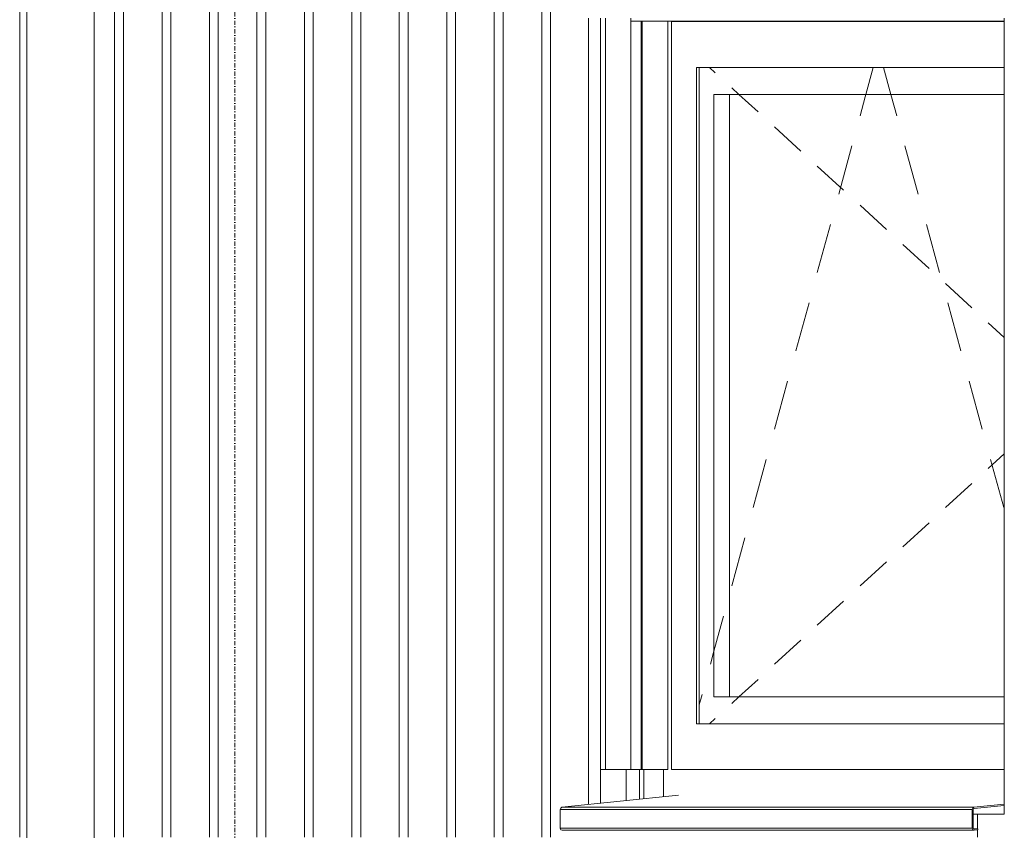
# Model space of a CAD drawing. Extents: x 0 to 92550, y 0 to 59400.
# Tile 25 of 105: x 9970 to 11430, y 42410 to 43613. Entities that reach past the tile are written whole.
import ezdxf
from ezdxf.xclip import XClip

# ---------------------------------------------------------------- set-up
doc = ezdxf.new("R2010")
doc.units = 0
doc.header["$MEASUREMENT"] = 0
doc.header["$XCLIPFRAME"] = 0
doc.linetypes.add('Streep-punt fijn', pattern=[1251.000023, 626.000023, -312.5, 0, -312.5])
for name, color, linetype in [('ZZ 21 Buitenwand spouwblad hsb', 7, 'Continuous'), ('ZZ 31 Waterslagen', 7, 'Continuous'), ('ZZ 31 Zonwering', 7, 'Continuous'), ('ZZ 41 Buitenwandafwerking gevelhout', 7, 'Continuous'), ('ZZ 52 Hemelwaterafvoeren', 7, 'Continuous'), ('ZZ A Stramien', 7, 'Continuous')]:
    doc.layers.add(name, color=color, linetype=linetype)

# ---------------------------------------------------------------- blocks, each defined once
blk = doc.blocks.new('*X17')
at = {"layer": 'ZZ 41 Buitenwandafwerking gevelhout', "color": 7, "linetype": 'Continuous', "lineweight": 5, "ltscale": 0.01}
for p, q in [((10869.3, 42500), (10869.3, 42454)), ((10889.4, 42500), (10889.4, 42456.1)), ((10889.4, 42500), (10889.4, 42456.1))]:
    blk.add_line(p, q, dxfattribs=at)
blk = doc.blocks.new('*X20')
at = {"layer": 'ZZ 41 Buitenwandafwerking gevelhout', "color": 7, "linetype": 'Continuous', "lineweight": 5, "ltscale": 0.01}
for p, q in [((9969.7, 43700), (9969.7, 43600)), ((9969.7, 43700), (9969.7, 43600)), ((10110.5, 43700), (10110.5, 43600)), ((10110.5, 43700), (10110.5, 43600)), ((10123.6, 43700), (10123.6, 43600)), ((10180.9, 43700), (10180.9, 43600)), ((10180.9, 43700), (10180.9, 43600)), ((10194, 43700), (10194, 43600)), ((10251.3, 43700), (10251.3, 43600)), ((10251.3, 43700), (10251.3, 43600)), ((10264.4, 43700), (10264.4, 43600)), ((10321.7, 43700), (10321.7, 43600)), ((10321.7, 43700), (10321.7, 43600)), ((10334.8, 43700), (10334.8, 43600)), ((10392.1, 43700), (10392.1, 43600)), ((10392.1, 43700), (10392.1, 43600)), ((10405.2, 43700), (10405.2, 43600)), ((10462.5, 43700), (10462.5, 43600)), ((10462.5, 43700), (10462.5, 43600)), ((10475.6, 43700), (10475.6, 43600)), ((10532.9, 43700), (10532.9, 43600)), ((10532.9, 43700), (10532.9, 43600)), ((10546, 43700), (10546, 43600)), ((10603.3, 43700), (10603.3, 43600)), ((10603.3, 43700), (10603.3, 43600)), ((10616.4, 43700), (10616.4, 43600)), ((10673.7, 43700), (10673.7, 43600)), ((10673.7, 43700), (10673.7, 43600)), ((10686.8, 43700), (10686.8, 43600)), ((10744.1, 43700), (10744.1, 43600)), ((10744.1, 43700), (10744.1, 43600)), ((10757.2, 43700), (10757.2, 43600)), ((9969.7, 43600), (9969.7, 43500)), ((9969.7, 43600), (9969.7, 43500)), ((10110.5, 43600), (10110.5, 43500)), ((10110.5, 43600), (10110.5, 43500)), ((10123.6, 43600), (10123.6, 43500)), ((10180.9, 43600), (10180.9, 43500)), ((10180.9, 43600), (10180.9, 43500)), ((10194, 43600), (10194, 43500)), ((10251.3, 43600), (10251.3, 43500)), ((10251.3, 43600), (10251.3, 43500)), ((10264.4, 43600), (10264.4, 43500)), ((10321.7, 43600), (10321.7, 43500)), ((10321.7, 43600), (10321.7, 43500)), ((10334.8, 43600), (10334.8, 43500)), ((10392.1, 43600), (10392.1, 43500)), ((10392.1, 43600), (10392.1, 43500)), ((10405.2, 43600), (10405.2, 43500)), ((10462.5, 43600), (10462.5, 43500)), ((10462.5, 43600), (10462.5, 43500)), ((10475.6, 43600), (10475.6, 43500)), ((10532.9, 43600), (10532.9, 43500)), ((10532.9, 43600), (10532.9, 43500)), ((10546, 43600), (10546, 43500)), ((10603.3, 43600), (10603.3, 43500)), ((10603.3, 43600), (10603.3, 43500)), ((10616.4, 43600), (10616.4, 43500)), ((10673.7, 43600), (10673.7, 43500)), ((10673.7, 43600), (10673.7, 43500)), ((10686.8, 43600), (10686.8, 43500)), ((10744.1, 43600), (10744.1, 43500)), ((10744.1, 43600), (10744.1, 43500)), ((10757.2, 43600), (10757.2, 43500)), ((9969.7, 43500), (9969.7, 43400)), ((9969.7, 43500), (9969.7, 43400)), ((10110.5, 43500), (10110.5, 43400)), ((10110.5, 43500), (10110.5, 43400)), ((10123.6, 43500), (10123.6, 43400)), ((10180.9, 43500), (10180.9, 43400)), ((10180.9, 43500), (10180.9, 43400)), ((10194, 43500), (10194, 43400)), ((10251.3, 43500), (10251.3, 43400)), ((10251.3, 43500), (10251.3, 43400)), ((10264.4, 43500), (10264.4, 43400)), ((10321.7, 43500), (10321.7, 43400)), ((10321.7, 43500), (10321.7, 43400)), ((10334.8, 43500), (10334.8, 43400)), ((10392.1, 43500), (10392.1, 43400)), ((10392.1, 43500), (10392.1, 43400)), ((10405.2, 43500), (10405.2, 43400)), ((10462.5, 43500), (10462.5, 43400)), ((10462.5, 43500), (10462.5, 43400)), ((10475.6, 43500), (10475.6, 43400)), ((10532.9, 43500), (10532.9, 43400)), ((10532.9, 43500), (10532.9, 43400)), ((10546, 43500), (10546, 43400)), ((10603.3, 43500), (10603.3, 43400)), ((10603.3, 43500), (10603.3, 43400)), ((10616.4, 43500), (10616.4, 43400)), ((10673.7, 43500), (10673.7, 43400)), ((10673.7, 43500), (10673.7, 43400)), ((10686.8, 43500), (10686.8, 43400)), ((10744.1, 43500), (10744.1, 43400)), ((10744.1, 43500), (10744.1, 43400)), ((10757.2, 43500), (10757.2, 43400)), ((9969.7, 43400), (9969.7, 43300)), ((9969.7, 43400), (9969.7, 43300)), ((10110.5, 43400), (10110.5, 43300)), ((10110.5, 43400), (10110.5, 43300)), ((10123.6, 43400), (10123.6, 43300)), ((10180.9, 43400), (10180.9, 43300)), ((10180.9, 43400), (10180.9, 43300)), ((10194, 43400), (10194, 43300)), ((10251.3, 43400), (10251.3, 43300)), ((10251.3, 43400), (10251.3, 43300)), ((10264.4, 43400), (10264.4, 43300)), ((10321.7, 43400), (10321.7, 43300)), ((10321.7, 43400), (10321.7, 43300)), ((10334.8, 43400), (10334.8, 43300)), ((10392.1, 43400), (10392.1, 43300)), ((10392.1, 43400), (10392.1, 43300)), ((10405.2, 43400), (10405.2, 43300)), ((10462.5, 43400), (10462.5, 43300)), ((10462.5, 43400), (10462.5, 43300)), ((10475.6, 43400), (10475.6, 43300)), ((10532.9, 43400), (10532.9, 43300)), ((10532.9, 43400), (10532.9, 43300)), ((10546, 43400), (10546, 43300)), ((10603.3, 43400), (10603.3, 43300)), ((10603.3, 43400), (10603.3, 43300)), ((10616.4, 43400), (10616.4, 43300)), ((10673.7, 43400), (10673.7, 43300)), ((10673.7, 43400), (10673.7, 43300)), ((10686.8, 43400), (10686.8, 43300)), ((10744.1, 43400), (10744.1, 43300)), ((10744.1, 43400), (10744.1, 43300)), ((10757.2, 43400), (10757.2, 43300)), ((9969.7, 43300), (9969.7, 43200)), ((9969.7, 43300), (9969.7, 43200)), ((10110.5, 43300), (10110.5, 43200)), ((10110.5, 43300), (10110.5, 43200)), ((10123.6, 43300), (10123.6, 43200)), ((10180.9, 43300), (10180.9, 43200)), ((10180.9, 43300), (10180.9, 43200)), ((10194, 43300), (10194, 43200)), ((10251.3, 43300), (10251.3, 43200)), ((10251.3, 43300), (10251.3, 43200)), ((10264.4, 43300), (10264.4, 43200)), ((10321.7, 43300), (10321.7, 43200)), ((10321.7, 43300), (10321.7, 43200)), ((10334.8, 43300), (10334.8, 43200)), ((10392.1, 43300), (10392.1, 43200)), ((10392.1, 43300), (10392.1, 43200)), ((10405.2, 43300), (10405.2, 43200)), ((10462.5, 43300), (10462.5, 43200)), ((10462.5, 43300), (10462.5, 43200)), ((10475.6, 43300), (10475.6, 43200)), ((10532.9, 43300), (10532.9, 43200)), ((10532.9, 43300), (10532.9, 43200)), ((10546, 43300), (10546, 43200)), ((10603.3, 43300), (10603.3, 43200)), ((10603.3, 43300), (10603.3, 43200)), ((10616.4, 43300), (10616.4, 43200)), ((10673.7, 43300), (10673.7, 43200)), ((10673.7, 43300), (10673.7, 43200)), ((10686.8, 43300), (10686.8, 43200)), ((10744.1, 43300), (10744.1, 43200)), ((10744.1, 43300), (10744.1, 43200)), ((10757.2, 43300), (10757.2, 43200)), ((9969.7, 43200), (9969.7, 43100)), ((9969.7, 43200), (9969.7, 43100)), ((10110.5, 43200), (10110.5, 43100)), ((10110.5, 43200), (10110.5, 43100)), ((10123.6, 43200), (10123.6, 43100)), ((10180.9, 43200), (10180.9, 43100)), ((10180.9, 43200), (10180.9, 43100)), ((10194, 43200), (10194, 43100)), ((10251.3, 43200), (10251.3, 43100)), ((10251.3, 43200), (10251.3, 43100)), ((10264.4, 43200), (10264.4, 43100)), ((10321.7, 43200), (10321.7, 43100)), ((10321.7, 43200), (10321.7, 43100)), ((10334.8, 43200), (10334.8, 43100)), ((10392.1, 43200), (10392.1, 43100)), ((10392.1, 43200), (10392.1, 43100)), ((10405.2, 43200), (10405.2, 43100)), ((10462.5, 43200), (10462.5, 43100)), ((10462.5, 43200), (10462.5, 43100)), ((10475.6, 43200), (10475.6, 43100)), ((10532.9, 43200), (10532.9, 43100)), ((10532.9, 43200), (10532.9, 43100)), ((10546, 43200), (10546, 43100)), ((10603.3, 43200), (10603.3, 43100)), ((10603.3, 43200), (10603.3, 43100)), ((10616.4, 43200), (10616.4, 43100)), ((10673.7, 43200), (10673.7, 43100)), ((10673.7, 43200), (10673.7, 43100)), ((10686.8, 43200), (10686.8, 43100)), ((10744.1, 43200), (10744.1, 43100)), ((10744.1, 43200), (10744.1, 43100)), ((10757.2, 43200), (10757.2, 43100)), ((9969.7, 43100), (9969.7, 43000)), ((9969.7, 43100), (9969.7, 43000)), ((10110.5, 43100), (10110.5, 43000)), ((10110.5, 43100), (10110.5, 43000)), ((10123.6, 43100), (10123.6, 43000)), ((10180.9, 43100), (10180.9, 43000)), ((10180.9, 43100), (10180.9, 43000)), ((10194, 43100), (10194, 43000)), ((10251.3, 43100), (10251.3, 43000)), ((10251.3, 43100), (10251.3, 43000)), ((10264.4, 43100), (10264.4, 43000)), ((10321.7, 43100), (10321.7, 43000)), ((10321.7, 43100), (10321.7, 43000)), ((10334.8, 43100), (10334.8, 43000)), ((10392.1, 43100), (10392.1, 43000)), ((10392.1, 43100), (10392.1, 43000)), ((10405.2, 43100), (10405.2, 43000)), ((10462.5, 43100), (10462.5, 43000)), ((10462.5, 43100), (10462.5, 43000)), ((10475.6, 43100), (10475.6, 43000)), ((10532.9, 43100), (10532.9, 43000)), ((10532.9, 43100), (10532.9, 43000)), ((10546, 43100), (10546, 43000)), ((10603.3, 43100), (10603.3, 43000)), ((10603.3, 43100), (10603.3, 43000)), ((10616.4, 43100), (10616.4, 43000)), ((10673.7, 43100), (10673.7, 43000)), ((10673.7, 43100), (10673.7, 43000)), ((10686.8, 43100), (10686.8, 43000)), ((10744.1, 43100), (10744.1, 43000)), ((10744.1, 43100), (10744.1, 43000)), ((10757.2, 43100), (10757.2, 43000)), ((9969.7, 43000), (9969.7, 42900)), ((9969.7, 43000), (9969.7, 42900)), ((10110.5, 43000), (10110.5, 42900)), ((10110.5, 43000), (10110.5, 42900)), ((10123.6, 43000), (10123.6, 42900)), ((10180.9, 43000), (10180.9, 42900)), ((10180.9, 43000), (10180.9, 42900)), ((10194, 43000), (10194, 42900)), ((10251.3, 43000), (10251.3, 42900)), ((10251.3, 43000), (10251.3, 42900)), ((10264.4, 43000), (10264.4, 42900)), ((10321.7, 43000), (10321.7, 42900)), ((10321.7, 43000), (10321.7, 42900)), ((10334.8, 43000), (10334.8, 42900)), ((10392.1, 43000), (10392.1, 42900)), ((10392.1, 43000), (10392.1, 42900)), ((10405.2, 43000), (10405.2, 42900)), ((10462.5, 43000), (10462.5, 42900)), ((10462.5, 43000), (10462.5, 42900)), ((10475.6, 43000), (10475.6, 42900)), ((10532.9, 43000), (10532.9, 42900)), ((10532.9, 43000), (10532.9, 42900)), ((10546, 43000), (10546, 42900)), ((10603.3, 43000), (10603.3, 42900)), ((10603.3, 43000), (10603.3, 42900)), ((10616.4, 43000), (10616.4, 42900)), ((10673.7, 43000), (10673.7, 42900)), ((10673.7, 43000), (10673.7, 42900)), ((10686.8, 43000), (10686.8, 42900)), ((10744.1, 43000), (10744.1, 42900)), ((10744.1, 43000), (10744.1, 42900)), ((10757.2, 43000), (10757.2, 42900)), ((9969.7, 42900), (9969.7, 42800)), ((9969.7, 42900), (9969.7, 42800)), ((10110.5, 42900), (10110.5, 42800)), ((10110.5, 42900), (10110.5, 42800)), ((10123.6, 42900), (10123.6, 42800)), ((10180.9, 42900), (10180.9, 42800)), ((10180.9, 42900), (10180.9, 42800)), ((10194, 42900), (10194, 42800)), ((10251.3, 42900), (10251.3, 42800)), ((10251.3, 42900), (10251.3, 42800)), ((10264.4, 42900), (10264.4, 42800)), ((10321.7, 42900), (10321.7, 42800)), ((10321.7, 42900), (10321.7, 42800)), ((10334.8, 42900), (10334.8, 42800)), ((10392.1, 42900), (10392.1, 42800)), ((10392.1, 42900), (10392.1, 42800)), ((10405.2, 42900), (10405.2, 42800)), ((10462.5, 42900), (10462.5, 42800)), ((10462.5, 42900), (10462.5, 42800)), ((10475.6, 42900), (10475.6, 42800)), ((10532.9, 42900), (10532.9, 42800)), ((10532.9, 42900), (10532.9, 42800)), ((10546, 42900), (10546, 42800)), ((10603.3, 42900), (10603.3, 42800)), ((10603.3, 42900), (10603.3, 42800)), ((10616.4, 42900), (10616.4, 42800)), ((10673.7, 42900), (10673.7, 42800)), ((10673.7, 42900), (10673.7, 42800)), ((10686.8, 42900), (10686.8, 42800)), ((10744.1, 42900), (10744.1, 42800)), ((10744.1, 42900), (10744.1, 42800)), ((10757.2, 42900), (10757.2, 42800)), ((9969.7, 42800), (9969.7, 42700)), ((9969.7, 42800), (9969.7, 42700)), ((10110.5, 42800), (10110.5, 42700)), ((10110.5, 42800), (10110.5, 42700)), ((10123.6, 42800), (10123.6, 42700)), ((10180.9, 42800), (10180.9, 42700)), ((10180.9, 42800), (10180.9, 42700)), ((10194, 42800), (10194, 42700)), ((10251.3, 42800), (10251.3, 42700)), ((10251.3, 42800), (10251.3, 42700)), ((10264.4, 42800), (10264.4, 42700)), ((10321.7, 42800), (10321.7, 42700)), ((10321.7, 42800), (10321.7, 42700)), ((10334.8, 42800), (10334.8, 42700)), ((10392.1, 42800), (10392.1, 42700)), ((10392.1, 42800), (10392.1, 42700)), ((10405.2, 42800), (10405.2, 42700)), ((10462.5, 42800), (10462.5, 42700)), ((10462.5, 42800), (10462.5, 42700)), ((10475.6, 42800), (10475.6, 42700)), ((10532.9, 42800), (10532.9, 42700)), ((10532.9, 42800), (10532.9, 42700)), ((10546, 42800), (10546, 42700)), ((10603.3, 42800), (10603.3, 42700)), ((10603.3, 42800), (10603.3, 42700)), ((10616.4, 42800), (10616.4, 42700)), ((10673.7, 42800), (10673.7, 42700)), ((10673.7, 42800), (10673.7, 42700)), ((10686.8, 42800), (10686.8, 42700)), ((10744.1, 42800), (10744.1, 42700)), ((10744.1, 42800), (10744.1, 42700)), ((10757.2, 42800), (10757.2, 42700)), ((9969.7, 42700), (9969.7, 42600)), ((9969.7, 42700), (9969.7, 42600)), ((10110.5, 42700), (10110.5, 42600)), ((10110.5, 42700), (10110.5, 42600)), ((10123.6, 42700), (10123.6, 42600)), ((10180.9, 42700), (10180.9, 42600)), ((10180.9, 42700), (10180.9, 42600)), ((10194, 42700), (10194, 42600)), ((10251.3, 42700), (10251.3, 42600)), ((10251.3, 42700), (10251.3, 42600)), ((10264.4, 42700), (10264.4, 42600)), ((10321.7, 42700), (10321.7, 42600)), ((10321.7, 42700), (10321.7, 42600)), ((10334.8, 42700), (10334.8, 42600)), ((10392.1, 42700), (10392.1, 42600)), ((10392.1, 42700), (10392.1, 42600)), ((10405.2, 42700), (10405.2, 42600)), ((10462.5, 42700), (10462.5, 42600)), ((10462.5, 42700), (10462.5, 42600)), ((10475.6, 42700), (10475.6, 42600)), ((10532.9, 42700), (10532.9, 42600)), ((10532.9, 42700), (10532.9, 42600)), ((10546, 42700), (10546, 42600)), ((10603.3, 42700), (10603.3, 42600)), ((10603.3, 42700), (10603.3, 42600)), ((10616.4, 42700), (10616.4, 42600)), ((10673.7, 42700), (10673.7, 42600)), ((10673.7, 42700), (10673.7, 42600)), ((10686.8, 42700), (10686.8, 42600)), ((10744.1, 42700), (10744.1, 42600)), ((10744.1, 42700), (10744.1, 42600)), ((10757.2, 42700), (10757.2, 42600)), ((9969.7, 42600), (9969.7, 42500)), ((9969.7, 42600), (9969.7, 42500)), ((10110.5, 42600), (10110.5, 42500)), ((10110.5, 42600), (10110.5, 42500)), ((10123.6, 42600), (10123.6, 42500)), ((10180.9, 42600), (10180.9, 42500)), ((10180.9, 42600), (10180.9, 42500)), ((10194, 42600), (10194, 42500)), ((10251.3, 42600), (10251.3, 42500)), ((10251.3, 42600), (10251.3, 42500)), ((10264.4, 42600), (10264.4, 42500)), ((10321.7, 42600), (10321.7, 42500)), ((10321.7, 42600), (10321.7, 42500)), ((10334.8, 42600), (10334.8, 42500)), ((10392.1, 42600), (10392.1, 42500)), ((10392.1, 42600), (10392.1, 42500)), ((10405.2, 42600), (10405.2, 42500)), ((10462.5, 42600), (10462.5, 42500)), ((10462.5, 42600), (10462.5, 42500)), ((10475.6, 42600), (10475.6, 42500)), ((10532.9, 42600), (10532.9, 42500)), ((10532.9, 42600), (10532.9, 42500)), ((10546, 42600), (10546, 42500)), ((10603.3, 42600), (10603.3, 42500)), ((10603.3, 42600), (10603.3, 42500)), ((10616.4, 42600), (10616.4, 42500)), ((10673.7, 42600), (10673.7, 42500)), ((10673.7, 42600), (10673.7, 42500)), ((10686.8, 42600), (10686.8, 42500)), ((10744.1, 42600), (10744.1, 42500)), ((10744.1, 42600), (10744.1, 42500)), ((10757.2, 42600), (10757.2, 42500)), ((9969.7, 42500), (9969.7, 42400)), ((9969.7, 42500), (9969.7, 42400)), ((10110.5, 42500), (10110.5, 42400)), ((10110.5, 42500), (10110.5, 42400)), ((10123.6, 42500), (10123.6, 42400)), ((10180.9, 42500), (10180.9, 42400)), ((10180.9, 42500), (10180.9, 42400)), ((10194, 42500), (10194, 42400)), ((10251.3, 42500), (10251.3, 42400)), ((10251.3, 42500), (10251.3, 42400)), ((10264.4, 42500), (10264.4, 42400)), ((10321.7, 42500), (10321.7, 42400)), ((10321.7, 42500), (10321.7, 42400)), ((10334.8, 42500), (10334.8, 42400)), ((10392.1, 42500), (10392.1, 42400)), ((10392.1, 42500), (10392.1, 42400)), ((10405.2, 42500), (10405.2, 42400)), ((10462.5, 42500), (10462.5, 42400)), ((10462.5, 42500), (10462.5, 42400)), ((10475.6, 42500), (10475.6, 42400)), ((10532.9, 42500), (10532.9, 42400)), ((10532.9, 42500), (10532.9, 42400)), ((10546, 42500), (10546, 42400)), ((10603.3, 42500), (10603.3, 42400)), ((10603.3, 42500), (10603.3, 42400)), ((10616.4, 42500), (10616.4, 42400)), ((10673.7, 42500), (10673.7, 42400)), ((10673.7, 42500), (10673.7, 42400)), ((10686.8, 42500), (10686.8, 42400)), ((10744.1, 42500), (10744.1, 42400)), ((10744.1, 42500), (10744.1, 42400)), ((10757.2, 42500), (10757.2, 42400)), ((11390.7, 42434), (11390.7, 42412.4)), ((11390.7, 42410.5), (11390.7, 42400))]:
    blk.add_line(p, q, dxfattribs=at)
blk = doc.blocks.new('Drawing_1_1', base_point=(5738.9, 38400))
at = {"layer": 'ZZ 21 Buitenwand spouwblad hsb', "color": 7, "linetype": 'Continuous', "lineweight": 5, "ltscale": 0.01}
blk.add_line((10924.9, 42459.8), (10924.9, 42500), dxfattribs=at)
at = {"layer": 'ZZ 31 Waterslagen', "color": 7, "linetype": 'Continuous', "lineweight": 5, "ltscale": 0.01}
for p, q in [((10774.2, 42444.1), (10947.2, 42462.1)), ((11385.3, 42444.1), (11430.4, 42448.8)), ((10771.7, 42440.8), (10772.4, 42443)), ((10771.7, 42413.2), (10771.7, 42440.8)), ((11382.8, 42440.8), (10771.7, 42440.8)), ((10772.4, 42443), (10774.2, 42444.1)), ((11385.3, 42444.1), (10774.2, 42444.1)), ((11382.8, 42440.8), (11383.6, 42443)), ((11382.8, 42413.2), (11382.8, 42440.8)), ((11383.6, 42443), (11385.3, 42444.1)), ((11384.7, 42441.8), (11384.4, 42440.8)), ((11384.4, 42440.8), (11384.4, 42413.2)), ((11385.5, 42442.3), (11384.7, 42441.8)), ((11430.4, 42447), (11385.5, 42442.3)), ((10772.6, 42410.8), (10771.7, 42413.2)), ((11382.8, 42413.2), (10771.7, 42413.2)), ((10774.6, 42410), (10772.6, 42410.8)), ((11385.8, 42410), (10774.6, 42410)), ((11383.7, 42410.8), (11382.8, 42413.2)), ((11385.8, 42410), (11383.7, 42410.8)), ((11384.4, 42413.2), (11384.7, 42412.2)), ((11391.2, 42412.4), (11384.7, 42412.4)), ((11384.7, 42412.2), (11385.7, 42411.8)), ((11385.7, 42411.8), (11391.2, 42412.4)), ((11391.2, 42410.6), (11385.8, 42410)), ((11391.2, 42412.4), (11391.2, 42410.6))]:
    blk.add_line(p, q, dxfattribs=at)
at = {"layer": 'ZZ 31 Zonwering', "color": 7, "linetype": 'Continuous', "lineweight": 5, "ltscale": 0.01}
for p, q in [((10838.9, 42500), (10838.9, 43615)), ((10876.6, 43610.8), (10876.6, 43615)), ((10876.6, 43610.8), (11430.4, 43610.8)), ((10876.6, 42500), (10876.6, 43610.8)), ((10891.8, 42500), (10891.8, 43610.8)), ((10893.4, 42500), (10893.4, 43610.8)), ((10931.1, 42500), (10931.1, 43610.8)), ((10831.4, 42500), (10838.9, 42500)), ((10838.9, 42500), (10876.6, 42500)), ((10876.6, 42500), (10891.8, 42500)), ((10891.8, 42500), (10893.4, 42500)), ((10893.4, 42500), (10931.1, 42500))]:
    blk.add_line(p, q, dxfattribs=at)
at = {"layer": 'ZZ 41 Buitenwandafwerking gevelhout', "color": 7, "linetype": 'Continuous', "lineweight": 5, "ltscale": 0.01}
for p, q in [((10813.8, 42448.2), (10813.8, 43615)), ((10831.4, 43615), (10831.4, 42450)), ((10936.6, 43610), (11430.4, 43610)), ((10936.6, 43542), (10936.6, 43610)), ((11430.4, 43615), (11430.4, 42434)), ((10936.6, 42568), (10936.6, 43542)), ((10973.7, 43542), (10973.7, 42568)), ((11430.4, 43542), (10973.7, 43542)), ((10977.9, 43542), (10977.9, 42568)), ((10993.1, 43542), (11001.6, 43534.2)), ((11225.1, 43502), (11236, 43542)), ((11262.2, 43502), (11251.2, 43542)), ((10999.7, 43502), (10999.7, 42608)), ((11430.4, 43502), (10999.7, 43502)), ((11022.7, 42608), (11022.7, 43502)), ((11026, 43511.9), (11036.8, 43502)), ((11036.8, 43502), (11065.1, 43476.1)), ((11224.1, 43498.4), (11225.1, 43502)), ((11263.1, 43498.4), (11262.2, 43502)), ((11216.4, 43470.2), (11224.1, 43498.4)), ((11270.8, 43470.2), (11263.1, 43498.4)), ((11089.5, 43453.7), (11128.5, 43417.9)), ((11184.7, 43353.9), (11204.2, 43425.5)), ((11302.6, 43353.9), (11283, 43425.5)), ((11152.9, 43395.6), (11192, 43359.8)), ((11216.4, 43337.4), (11255.4, 43301.7)), ((11152.9, 43237.7), (11172.4, 43309.2)), ((11334.3, 43237.7), (11314.8, 43309.2)), ((11279.8, 43279.3), (11318.9, 43243.5)), ((11343.3, 43221.2), (11382.3, 43185.4)), ((11121.2, 43121.4), (11140.7, 43192.9)), ((11366, 43121.4), (11346.5, 43192.9)), ((11406.7, 43163), (11430.4, 43141.3)), ((11089.5, 43005.1), (11109, 43076.7)), ((11397.7, 43005.1), (11378.2, 43076.7)), ((11057.8, 42888.8), (11077.3, 42960.4)), ((11406.7, 42947), (11430.4, 42968.7)), ((11429.5, 42888.8), (11409.9, 42960.4)), ((11343.3, 42888.8), (11382.3, 42924.6)), ((11279.8, 42830.7), (11318.9, 42866.5)), ((11026, 42772.6), (11045.5, 42844.1)), ((11216.4, 42772.6), (11255.4, 42808.3)), ((11152.9, 42714.4), (11192, 42750.2)), ((10999.7, 42676), (11013.8, 42727.8)), ((11089.5, 42656.3), (11128.5, 42692.1)), ((10994.3, 42656.3), (10999.7, 42676)), ((11036.8, 42608), (11065.1, 42633.9)), ((10977.9, 42596), (10982.1, 42611.6)), ((10999.7, 42608), (11430.4, 42608)), ((11026, 42598.1), (11036.8, 42608)), ((10936.6, 42500), (10936.6, 42568)), ((10973.7, 42568), (11430.4, 42568)), ((10993.1, 42568), (11001.6, 42575.8)), ((10895.5, 42500), (10895.5, 42456.7)), ((11430.4, 42500), (10936.6, 42500)), ((11430.4, 42434), (11384.4, 42434))]:
    blk.add_line(p, q, dxfattribs=at)
at = {"layer": 'ZZ 52 Hemelwaterafvoeren', "color": 7, "linetype": 'Continuous', "lineweight": 5, "ltscale": 0.01}
for p, q in [((10080.1, 44877.2), (10080.1, 38300)), ((9980.3, 44863.6), (9980.3, 38300))]:
    blk.add_line(p, q, dxfattribs=at)
at = {"layer": 'ZZ A Stramien', "color": 7, "linetype": 'Streep-punt fijn', "lineweight": 9, "ltscale": 0.01}
blk.add_line((10288.9, 50900), (10288.9, 36400), dxfattribs=at)
at = {"layer": 'ZZ 41 Buitenwandafwerking gevelhout', "color": 7, "linetype": 'Continuous', "lineweight": 25, "ltscale": 0.01}
for name in ['*X20', '*X17']:
    blk.add_blockref(name, (0, 0), dxfattribs=at)

msp = doc.modelspace()

# ---------------------------------------------------------------- block references
at = {"color": 7, "linetype": 'Continuous', "lineweight": 25, "ltscale": 0.01}
ref = msp.add_blockref('Drawing_1_1', (5738.9, 38400), dxfattribs=at)
XClip(ref).set_block_clipping_path([(7788.8666666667, 35400), (63337.9746950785, 51400)])

doc.saveas('drawing.dxf')
